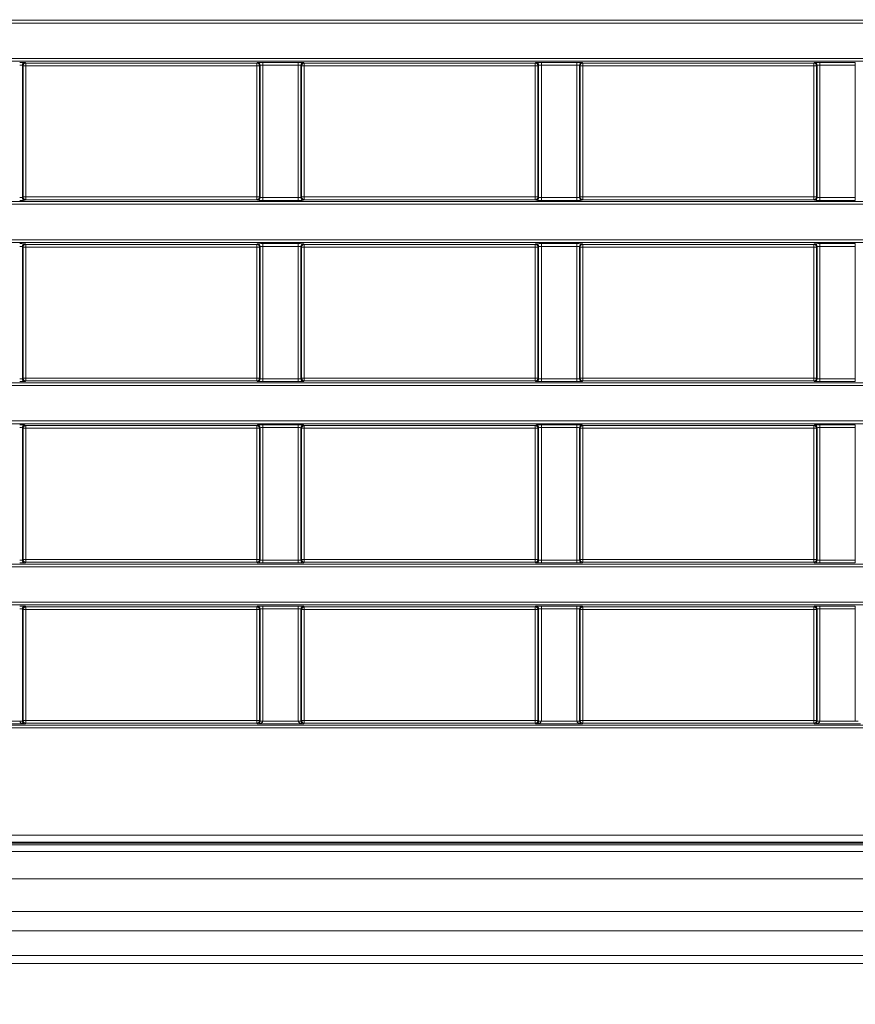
# Model space of a CAD drawing. Header units: millimetres. Extents: x 0 to 1118, y 0 to 864.
# Tile 93 of 248: x 305 to 320, y 428 to 446. Entities that reach past the tile are written whole.
import ezdxf

# ---------------------------------------------------------------- set-up
doc = ezdxf.new("R2010")
doc.units = ezdxf.units.MM
doc.styles.add('SLDTEXTSTYLE3', font='TXT', dxfattribs={"width": 0.605})
doc.dimstyles.new('SLDDIMSTYLE1', dxfattribs={"dimtxt": 3.175, "dimasz": 3.302, "dimexe": 0, "dimexo": 0.0625, "dimgap": 0.79375, "dimtad": 0, "dimtih": 1, "dimtoh": 1, "dimdec": 1, "dimlfac": 4, "dimrnd": 1e-09, "dimzin": 12, "dimdsep": 46, "dimtxsty": 'SLDTEXTSTYLE3', "dimsah": 1, "dimcen": 0.09, "dimadec": 0, "dimazin": 3, "dimtfac": 1, "dimtofl": 0, "dimtmove": 0, "dimatfit": 3, "dimfxl": 1, "dimfrac": 2, "dimtolj": 1, "dimtzin": 12, "dimarcsym": 0})

# ---------------------------------------------------------------- blocks, each defined once
blk = doc.blocks.new('_D')
at = {"color": 7, "linetype": 'Continuous', "lineweight": 0}
for p, q in [((289.561, 466.355), (439.976, 466.355)), ((438.376, 466.355), (438.376, 449.404)), ((438.376, 427.58), (438.376, 444.531)), ((376.919, 427.58), (439.976, 427.58))]:
    blk.add_line(p, q, dxfattribs=at)
for points in [[(438.376, 466.355), (437.868, 463.053), (438.884, 463.053)], [(438.376, 427.58), (438.884, 430.882), (437.868, 430.882)]]:
    blk.add_solid(points, dxfattribs=at)
at = {"color": 7, "linetype": 'Continuous', "lineweight": 0, "insert": (432.919, 448.624), "char_height": 3.175, "attachment_point": 1, "style": 'SLDTEXTSTYLE3'}
blk.add_mtext('155.1', dxfattribs=at)

msp = doc.modelspace()

# ---------------------------------------------------------------- linework, layer by layer
at = {"color": 7, "linetype": 'Continuous', "lineweight": 15}
for p, q in [((161.236, 445.689), (370.628, 445.689)), ((370.628, 445.639), (161.236, 445.639)), ((161.236, 444.987), (370.628, 444.987)), ((370.628, 444.937), (161.236, 444.937)), ((304.745, 444.863), (304.745, 442.427)), ((304.757, 444.852), (304.745, 444.863)), ((304.795, 444.913), (304.807, 444.902)), ((304.807, 444.902), (309.057, 444.902)), ((304.807, 444.902), (304.807, 444.852)), ((309.057, 444.902), (309.069, 444.913)), ((309.057, 444.852), (309.057, 444.902)), ((309.119, 444.863), (309.107, 444.852)), ((309.119, 442.427), (309.119, 444.863)), ((309.169, 444.915), (309.82, 444.915)), ((309.169, 444.915), (309.169, 444.865)), ((309.82, 444.865), (309.169, 444.865)), ((309.169, 444.865), (309.169, 442.425)), ((309.82, 444.915), (309.82, 444.865)), ((309.82, 442.425), (309.82, 444.865)), ((309.87, 444.863), (309.87, 442.427)), ((309.882, 444.852), (309.87, 444.863)), ((309.92, 444.913), (309.932, 444.902)), ((309.932, 444.902), (314.182, 444.902)), ((309.932, 444.902), (309.932, 444.852)), ((314.182, 444.902), (314.194, 444.913)), ((314.182, 444.852), (314.182, 444.902)), ((314.244, 444.863), (314.232, 444.852)), ((314.244, 442.427), (314.244, 444.863)), ((314.294, 444.915), (314.945, 444.915)), ((314.294, 444.915), (314.294, 444.865)), ((314.945, 444.865), (314.294, 444.865)), ((314.294, 444.865), (314.294, 442.425)), ((314.945, 444.915), (314.945, 444.865)), ((314.945, 442.425), (314.945, 444.865)), ((314.995, 444.863), (314.995, 442.427)), ((315.007, 444.852), (314.995, 444.863)), ((315.045, 444.913), (315.057, 444.902)), ((315.057, 444.902), (319.307, 444.902)), ((315.057, 444.902), (315.057, 444.852)), ((319.307, 444.902), (319.319, 444.913)), ((319.307, 444.852), (319.307, 444.902)), ((319.369, 444.863), (319.357, 444.852)), ((319.369, 442.427), (319.369, 444.863)), ((319.419, 444.915), (320.07, 444.915)), ((319.419, 444.915), (319.419, 444.865)), ((320.07, 444.865), (319.419, 444.865)), ((319.419, 444.865), (319.419, 442.425)), ((320.07, 444.915), (320.07, 444.865)), ((320.07, 442.425), (320.07, 444.865)), ((304.757, 442.438), (304.757, 444.852)), ((304.807, 444.852), (304.757, 444.852)), ((304.807, 444.852), (304.807, 442.438)), ((309.057, 444.852), (304.807, 444.852)), ((309.107, 444.852), (309.057, 444.852)), ((309.057, 442.438), (309.057, 444.852)), ((309.107, 444.852), (309.107, 442.438)), ((309.882, 442.438), (309.882, 444.852)), ((309.932, 444.852), (309.882, 444.852)), ((309.932, 444.852), (309.932, 442.438)), ((314.182, 444.852), (309.932, 444.852)), ((314.232, 444.852), (314.182, 444.852)), ((314.182, 442.438), (314.182, 444.852)), ((314.232, 444.852), (314.232, 442.438)), ((315.007, 442.438), (315.007, 444.852)), ((315.057, 444.852), (315.007, 444.852)), ((319.307, 444.852), (315.057, 444.852)), ((315.057, 444.852), (315.057, 442.438)), ((319.357, 444.852), (319.307, 444.852)), ((319.307, 442.438), (319.307, 444.852)), ((319.357, 444.852), (319.357, 442.438)), ((161.236, 442.353), (370.628, 442.353)), ((304.745, 442.427), (304.757, 442.438)), ((304.757, 442.438), (304.807, 442.438)), ((304.807, 442.388), (304.795, 442.377)), ((304.807, 442.438), (304.807, 442.388)), ((304.807, 442.438), (309.057, 442.438)), ((309.057, 442.388), (304.807, 442.388)), ((309.057, 442.388), (309.057, 442.438)), ((309.057, 442.438), (309.107, 442.438)), ((309.069, 442.377), (309.057, 442.388)), ((309.107, 442.438), (309.119, 442.427)), ((309.169, 442.425), (309.169, 442.375)), ((309.169, 442.425), (309.82, 442.425)), ((309.82, 442.375), (309.169, 442.375)), ((309.82, 442.425), (309.82, 442.375)), ((309.87, 442.427), (309.882, 442.438)), ((309.882, 442.438), (309.932, 442.438)), ((309.932, 442.388), (309.92, 442.377)), ((309.932, 442.438), (309.932, 442.388)), ((309.932, 442.438), (314.182, 442.438)), ((314.182, 442.388), (309.932, 442.388)), ((314.182, 442.388), (314.182, 442.438)), ((314.182, 442.438), (314.232, 442.438)), ((314.194, 442.377), (314.182, 442.388)), ((314.232, 442.438), (314.244, 442.427)), ((314.294, 442.425), (314.294, 442.375)), ((314.294, 442.425), (314.945, 442.425)), ((314.945, 442.375), (314.294, 442.375)), ((314.945, 442.425), (314.945, 442.375)), ((314.995, 442.427), (315.007, 442.438)), ((315.007, 442.438), (315.057, 442.438)), ((315.057, 442.388), (315.045, 442.377)), ((315.057, 442.438), (315.057, 442.388)), ((315.057, 442.438), (319.307, 442.438)), ((319.307, 442.388), (315.057, 442.388)), ((319.307, 442.388), (319.307, 442.438)), ((319.307, 442.438), (319.357, 442.438)), ((319.319, 442.377), (319.307, 442.388)), ((319.357, 442.438), (319.369, 442.427)), ((319.419, 442.425), (319.419, 442.375)), ((319.419, 442.425), (320.07, 442.425)), ((320.07, 442.375), (319.419, 442.375)), ((320.07, 442.425), (320.07, 442.375)), ((370.628, 442.303), (161.236, 442.303)), ((161.236, 441.651), (370.628, 441.651)), ((370.628, 441.601), (161.236, 441.601)), ((304.745, 441.527), (304.745, 439.091)), ((304.757, 441.516), (304.745, 441.527)), ((304.757, 439.102), (304.757, 441.516)), ((304.807, 441.516), (304.757, 441.516)), ((304.795, 441.577), (304.807, 441.566)), ((304.807, 441.566), (309.057, 441.566)), ((304.807, 441.566), (304.807, 441.516)), ((304.807, 441.516), (304.807, 439.102)), ((309.057, 441.516), (304.807, 441.516)), ((309.057, 441.566), (309.069, 441.577)), ((309.057, 441.516), (309.057, 441.566)), ((309.107, 441.516), (309.057, 441.516)), ((309.057, 439.102), (309.057, 441.516)), ((309.119, 441.527), (309.107, 441.516)), ((309.107, 441.516), (309.107, 439.102)), ((309.119, 439.091), (309.119, 441.527)), ((309.169, 441.579), (309.82, 441.579)), ((309.169, 441.529), (309.169, 441.579)), ((309.82, 441.529), (309.169, 441.529)), ((309.169, 441.529), (309.169, 439.089)), ((309.82, 441.529), (309.82, 441.579)), ((309.82, 439.089), (309.82, 441.529)), ((309.87, 441.527), (309.87, 439.091)), ((309.882, 441.516), (309.87, 441.527)), ((309.882, 439.102), (309.882, 441.516)), ((309.932, 441.516), (309.882, 441.516)), ((309.92, 441.577), (309.932, 441.566)), ((309.932, 441.566), (314.182, 441.566)), ((309.932, 441.566), (309.932, 441.516)), ((309.932, 441.516), (309.932, 439.102)), ((314.182, 441.516), (309.932, 441.516)), ((314.182, 441.566), (314.194, 441.577)), ((314.182, 441.516), (314.182, 441.566)), ((314.232, 441.516), (314.182, 441.516)), ((314.182, 439.102), (314.182, 441.516)), ((314.244, 441.527), (314.232, 441.516)), ((314.232, 441.516), (314.232, 439.102)), ((314.244, 439.091), (314.244, 441.527)), ((314.294, 441.579), (314.945, 441.579)), ((314.294, 441.529), (314.294, 441.579)), ((314.945, 441.529), (314.294, 441.529)), ((314.294, 441.529), (314.294, 439.089)), ((314.945, 441.529), (314.945, 441.579)), ((314.945, 439.089), (314.945, 441.529)), ((314.995, 441.527), (314.995, 439.091)), ((315.007, 441.516), (314.995, 441.527)), ((315.007, 439.102), (315.007, 441.516)), ((315.057, 441.516), (315.007, 441.516)), ((315.045, 441.577), (315.057, 441.566)), ((315.057, 441.566), (319.307, 441.566)), ((315.057, 441.566), (315.057, 441.516)), ((315.057, 441.516), (315.057, 439.102)), ((319.307, 441.516), (315.057, 441.516)), ((319.307, 441.566), (319.319, 441.577)), ((319.307, 441.516), (319.307, 441.566)), ((319.357, 441.516), (319.307, 441.516)), ((319.307, 439.102), (319.307, 441.516)), ((319.369, 441.527), (319.357, 441.516)), ((319.357, 441.516), (319.357, 439.102)), ((319.369, 439.091), (319.369, 441.527)), ((319.419, 441.579), (320.07, 441.579)), ((319.419, 441.529), (319.419, 441.579)), ((320.07, 441.529), (319.419, 441.529)), ((319.419, 441.529), (319.419, 439.089)), ((320.07, 441.529), (320.07, 441.579)), ((320.07, 439.089), (320.07, 441.529)), ((304.745, 439.091), (304.757, 439.102)), ((304.757, 439.102), (304.807, 439.102)), ((304.807, 439.102), (304.807, 439.052)), ((304.807, 439.102), (309.057, 439.102)), ((309.057, 439.052), (309.057, 439.102)), ((309.057, 439.102), (309.107, 439.102)), ((309.107, 439.102), (309.119, 439.091)), ((309.169, 439.039), (309.169, 439.089)), ((309.169, 439.089), (309.82, 439.089)), ((309.82, 439.039), (309.82, 439.089)), ((309.87, 439.091), (309.882, 439.102)), ((309.882, 439.102), (309.932, 439.102)), ((309.932, 439.102), (309.932, 439.052)), ((309.932, 439.102), (314.182, 439.102)), ((314.182, 439.052), (314.182, 439.102)), ((314.182, 439.102), (314.232, 439.102)), ((314.232, 439.102), (314.244, 439.091)), ((314.294, 439.039), (314.294, 439.089)), ((314.294, 439.089), (314.945, 439.089)), ((314.945, 439.039), (314.945, 439.089)), ((314.995, 439.091), (315.007, 439.102)), ((315.007, 439.102), (315.057, 439.102)), ((315.057, 439.102), (315.057, 439.052)), ((315.057, 439.102), (319.307, 439.102)), ((319.307, 439.052), (319.307, 439.102)), ((319.307, 439.102), (319.357, 439.102)), ((319.357, 439.102), (319.369, 439.091)), ((319.419, 439.039), (319.419, 439.089)), ((319.419, 439.089), (320.07, 439.089)), ((320.07, 439.039), (320.07, 439.089)), ((363.159, 438.967), (281.691, 438.967)), ((281.708, 439.017), (363.159, 439.017)), ((304.807, 439.052), (304.795, 439.041)), ((309.057, 439.052), (304.807, 439.052)), ((309.069, 439.041), (309.057, 439.052)), ((309.82, 439.039), (309.169, 439.039)), ((309.932, 439.052), (309.92, 439.041)), ((314.182, 439.052), (309.932, 439.052)), ((314.194, 439.041), (314.182, 439.052)), ((314.945, 439.039), (314.294, 439.039)), ((315.057, 439.052), (315.045, 439.041)), ((319.307, 439.052), (315.057, 439.052)), ((319.319, 439.041), (319.307, 439.052)), ((320.07, 439.039), (319.419, 439.039)), ((282.204, 438.315), (363.159, 438.315)), ((363.159, 438.265), (282.353, 438.265)), ((304.745, 438.191), (304.745, 435.755)), ((304.757, 438.18), (304.745, 438.191)), ((304.757, 435.766), (304.757, 438.18)), ((304.807, 438.18), (304.757, 438.18)), ((304.795, 438.241), (304.807, 438.23)), ((304.807, 438.23), (309.057, 438.23)), ((304.807, 438.23), (304.807, 438.18)), ((304.807, 438.18), (304.807, 435.766)), ((309.057, 438.18), (304.807, 438.18)), ((309.057, 438.23), (309.069, 438.241)), ((309.057, 438.18), (309.057, 438.23)), ((309.107, 438.18), (309.057, 438.18)), ((309.057, 435.766), (309.057, 438.18)), ((309.119, 438.191), (309.107, 438.18)), ((309.107, 438.18), (309.107, 435.766)), ((309.119, 435.755), (309.119, 438.191)), ((309.169, 438.243), (309.82, 438.243)), ((309.169, 438.243), (309.169, 438.193)), ((309.82, 438.193), (309.169, 438.193)), ((309.169, 438.193), (309.169, 435.753)), ((309.82, 438.243), (309.82, 438.193)), ((309.82, 435.753), (309.82, 438.193)), ((309.87, 438.191), (309.87, 435.755)), ((309.882, 438.18), (309.87, 438.191)), ((309.882, 435.766), (309.882, 438.18)), ((309.932, 438.18), (309.882, 438.18)), ((309.92, 438.241), (309.932, 438.23)), ((309.932, 438.23), (314.182, 438.23)), ((309.932, 438.23), (309.932, 438.18)), ((314.182, 438.18), (309.932, 438.18)), ((309.932, 438.18), (309.932, 435.766)), ((314.182, 438.23), (314.194, 438.241)), ((314.182, 438.18), (314.182, 438.23)), ((314.232, 438.18), (314.182, 438.18)), ((314.182, 435.766), (314.182, 438.18)), ((314.244, 438.191), (314.232, 438.18)), ((314.232, 438.18), (314.232, 435.766)), ((314.244, 435.755), (314.244, 438.191)), ((314.294, 438.243), (314.945, 438.243)), ((314.294, 438.243), (314.294, 438.193)), ((314.945, 438.193), (314.294, 438.193)), ((314.294, 438.193), (314.294, 435.753)), ((314.945, 438.243), (314.945, 438.193)), ((314.945, 435.753), (314.945, 438.193)), ((314.995, 438.191), (314.995, 435.755)), ((315.007, 438.18), (314.995, 438.191)), ((315.007, 435.766), (315.007, 438.18)), ((315.057, 438.18), (315.007, 438.18)), ((315.045, 438.241), (315.057, 438.23)), ((315.057, 438.23), (319.307, 438.23)), ((315.057, 438.23), (315.057, 438.18)), ((315.057, 438.18), (315.057, 435.766)), ((319.307, 438.18), (315.057, 438.18)), ((319.307, 438.23), (319.319, 438.241)), ((319.307, 438.18), (319.307, 438.23)), ((319.357, 438.18), (319.307, 438.18)), ((319.307, 435.766), (319.307, 438.18)), ((319.369, 438.191), (319.357, 438.18)), ((319.357, 438.18), (319.357, 435.766)), ((319.369, 435.755), (319.369, 438.191)), ((319.419, 438.243), (320.07, 438.243)), ((319.419, 438.243), (319.419, 438.193)), ((320.07, 438.193), (319.419, 438.193)), ((319.419, 438.193), (319.419, 435.753)), ((320.07, 438.243), (320.07, 438.193)), ((320.07, 435.753), (320.07, 438.193)), ((363.125, 435.631), (282.204, 435.631)), ((282.353, 435.681), (363.125, 435.681)), ((304.745, 435.755), (304.757, 435.766)), ((304.757, 435.766), (304.807, 435.766)), ((304.807, 435.716), (304.795, 435.705)), ((304.807, 435.766), (304.807, 435.716)), ((304.807, 435.766), (309.057, 435.766)), ((309.057, 435.716), (304.807, 435.716)), ((309.057, 435.716), (309.057, 435.766)), ((309.057, 435.766), (309.107, 435.766)), ((309.069, 435.705), (309.057, 435.716)), ((309.107, 435.766), (309.119, 435.755)), ((309.169, 435.753), (309.82, 435.753)), ((309.169, 435.753), (309.169, 435.703)), ((309.82, 435.703), (309.169, 435.703)), ((309.82, 435.753), (309.82, 435.703)), ((309.87, 435.755), (309.882, 435.766)), ((309.882, 435.766), (309.932, 435.766)), ((309.932, 435.716), (309.92, 435.705)), ((309.932, 435.766), (309.932, 435.716)), ((309.932, 435.766), (314.182, 435.766)), ((314.182, 435.716), (309.932, 435.716)), ((314.182, 435.716), (314.182, 435.766)), ((314.182, 435.766), (314.232, 435.766)), ((314.194, 435.705), (314.182, 435.716)), ((314.232, 435.766), (314.244, 435.755)), ((314.294, 435.753), (314.945, 435.753)), ((314.294, 435.753), (314.294, 435.703)), ((314.945, 435.703), (314.294, 435.703)), ((314.945, 435.753), (314.945, 435.703)), ((314.995, 435.755), (315.007, 435.766)), ((315.007, 435.766), (315.057, 435.766)), ((315.057, 435.716), (315.045, 435.705)), ((315.057, 435.766), (315.057, 435.716)), ((315.057, 435.766), (319.307, 435.766)), ((319.307, 435.716), (315.057, 435.716)), ((319.307, 435.716), (319.307, 435.766)), ((319.307, 435.766), (319.357, 435.766)), ((319.319, 435.705), (319.307, 435.716)), ((319.357, 435.766), (319.369, 435.755)), ((319.419, 435.753), (320.07, 435.753)), ((319.419, 435.753), (319.419, 435.703)), ((320.07, 435.703), (319.419, 435.703)), ((320.07, 435.753), (320.07, 435.703)), ((281.566, 434.979), (363.422, 434.979)), ((363.422, 434.929), (281.667, 434.929)), ((304.795, 434.905), (304.807, 434.894)), ((304.807, 434.894), (309.057, 434.894)), ((304.807, 434.894), (304.807, 434.844)), ((309.057, 434.894), (309.069, 434.905)), ((309.057, 434.844), (309.057, 434.894)), ((309.169, 434.907), (309.82, 434.907)), ((309.169, 434.857), (309.169, 434.907)), ((309.82, 434.857), (309.82, 434.907)), ((309.92, 434.905), (309.932, 434.894)), ((309.932, 434.894), (314.182, 434.894)), ((309.932, 434.894), (309.932, 434.844)), ((314.182, 434.894), (314.194, 434.905)), ((314.182, 434.844), (314.182, 434.894)), ((314.294, 434.907), (314.945, 434.907)), ((314.294, 434.857), (314.294, 434.907)), ((314.945, 434.857), (314.945, 434.907)), ((315.045, 434.905), (315.057, 434.894)), ((315.057, 434.894), (319.307, 434.894)), ((315.057, 434.894), (315.057, 434.844)), ((319.307, 434.894), (319.319, 434.905)), ((319.307, 434.844), (319.307, 434.894)), ((319.419, 434.907), (320.07, 434.907)), ((319.419, 434.857), (319.419, 434.907)), ((320.07, 434.857), (320.07, 434.907)), ((304.745, 434.855), (304.745, 432.792)), ((304.757, 434.844), (304.745, 434.855)), ((304.757, 432.804), (304.757, 434.844)), ((304.807, 434.844), (304.757, 434.844)), ((309.057, 434.844), (304.807, 434.844)), ((304.807, 434.844), (304.807, 432.804)), ((309.107, 434.844), (309.057, 434.844)), ((309.057, 432.804), (309.057, 434.844)), ((309.119, 434.855), (309.107, 434.844)), ((309.107, 434.844), (309.107, 432.804)), ((309.119, 432.792), (309.119, 434.855)), ((309.82, 434.857), (309.169, 434.857)), ((309.169, 434.857), (309.169, 432.792)), ((309.82, 432.792), (309.82, 434.857)), ((309.87, 434.855), (309.87, 432.792)), ((309.882, 434.844), (309.87, 434.855)), ((309.882, 432.804), (309.882, 434.844)), ((309.932, 434.844), (309.882, 434.844)), ((309.932, 434.844), (309.932, 432.804)), ((314.182, 434.844), (309.932, 434.844)), ((314.232, 434.844), (314.182, 434.844)), ((314.182, 432.804), (314.182, 434.844)), ((314.244, 434.855), (314.232, 434.844)), ((314.232, 434.844), (314.232, 432.804)), ((314.244, 432.792), (314.244, 434.855)), ((314.945, 434.857), (314.294, 434.857)), ((314.294, 434.857), (314.294, 432.792)), ((314.945, 432.792), (314.945, 434.857)), ((314.995, 434.855), (314.995, 432.792)), ((315.007, 434.844), (314.995, 434.855)), ((315.007, 432.804), (315.007, 434.844)), ((315.057, 434.844), (315.007, 434.844)), ((315.057, 434.844), (315.057, 432.804)), ((319.307, 434.844), (315.057, 434.844)), ((319.357, 434.844), (319.307, 434.844)), ((319.307, 432.804), (319.307, 434.844)), ((319.369, 434.855), (319.357, 434.844)), ((319.357, 434.844), (319.357, 432.804)), ((319.369, 432.792), (319.369, 434.855)), ((320.07, 434.857), (319.419, 434.857)), ((319.419, 434.857), (319.419, 432.792)), ((320.07, 432.792), (320.07, 434.857)), ((166.42, 432.718), (365.444, 432.718)), ((304.794, 432.741), (303.945, 432.741)), ((304.044, 432.791), (304.695, 432.791)), ((304.695, 432.792), (304.745, 432.792)), ((304.745, 432.792), (304.757, 432.804)), ((304.757, 432.804), (304.807, 432.804)), ((304.807, 432.754), (304.794, 432.741)), ((304.807, 432.804), (304.807, 432.754)), ((304.807, 432.804), (309.057, 432.804)), ((309.057, 432.754), (304.807, 432.754)), ((309.057, 432.754), (309.057, 432.804)), ((309.107, 432.804), (309.057, 432.804)), ((309.07, 432.741), (309.057, 432.754)), ((309.919, 432.741), (309.07, 432.741)), ((309.107, 432.804), (309.119, 432.792)), ((309.119, 432.792), (309.169, 432.792)), ((309.169, 432.791), (309.82, 432.791)), ((309.82, 432.792), (309.87, 432.792)), ((309.87, 432.792), (309.882, 432.804)), ((309.882, 432.804), (309.932, 432.804)), ((309.932, 432.754), (309.919, 432.741)), ((309.932, 432.804), (309.932, 432.754)), ((309.932, 432.804), (314.182, 432.804)), ((314.182, 432.754), (309.932, 432.754)), ((314.182, 432.754), (314.182, 432.804)), ((314.232, 432.804), (314.182, 432.804)), ((314.195, 432.741), (314.182, 432.754)), ((315.044, 432.741), (314.195, 432.741)), ((314.232, 432.804), (314.244, 432.792)), ((314.244, 432.792), (314.294, 432.792)), ((314.294, 432.791), (314.945, 432.791)), ((314.945, 432.792), (314.995, 432.792)), ((314.995, 432.792), (315.007, 432.804)), ((315.007, 432.804), (315.057, 432.804)), ((315.057, 432.754), (315.044, 432.741)), ((315.057, 432.804), (315.057, 432.754)), ((315.057, 432.804), (319.307, 432.804)), ((319.307, 432.754), (315.057, 432.754)), ((319.307, 432.754), (319.307, 432.804)), ((319.357, 432.804), (319.307, 432.804)), ((319.32, 432.741), (319.307, 432.754)), ((320.169, 432.741), (319.32, 432.741)), ((319.357, 432.804), (319.369, 432.792)), ((319.369, 432.792), (319.419, 432.792)), ((319.419, 432.791), (320.07, 432.791)), ((320.07, 432.792), (320.12, 432.792)), ((365.444, 432.668), (166.42, 432.668)), ((368.802, 430.548), (163.062, 430.548)), ((163.069, 430.69), (368.795, 430.69)), ((368.795, 430.565), (163.069, 430.565)), ((163.844, 430.517), (368.019, 430.517)), ((163.844, 430.392), (368.019, 430.392)), ((163.844, 429.892), (368.019, 429.892)), ((163.844, 429.287), (368.019, 429.287)), ((163.844, 428.933), (368.019, 428.933)), ((163.844, 428.476), (368.019, 428.476)), ((163.844, 428.33), (368.019, 428.33))]:
    msp.add_line(p, q, dxfattribs=at)
at = {"color": 7, "linetype": 'Continuous', "lineweight": 15, "flags": 128}
for points in [[(304.695, 432.791), (304.705, 432.791), (304.714, 432.791), (304.723, 432.791), (304.73, 432.791), (304.737, 432.791), (304.741, 432.791), (304.744, 432.791), (304.745, 432.791)], [(309.119, 432.791), (309.12, 432.791), (309.123, 432.791), (309.127, 432.791), (309.134, 432.791), (309.141, 432.791), (309.15, 432.791), (309.159, 432.791), (309.169, 432.791)], [(309.82, 432.791), (309.83, 432.791), (309.839, 432.791), (309.848, 432.791), (309.855, 432.791), (309.862, 432.791), (309.866, 432.791), (309.869, 432.791), (309.87, 432.791)], [(314.244, 432.791), (314.245, 432.791), (314.248, 432.791), (314.252, 432.791), (314.259, 432.791), (314.266, 432.791), (314.275, 432.791), (314.284, 432.791), (314.294, 432.791)], [(314.945, 432.791), (314.955, 432.791), (314.964, 432.791), (314.973, 432.791), (314.98, 432.791), (314.987, 432.791), (314.991, 432.791), (314.994, 432.791), (314.995, 432.791)], [(319.369, 432.791), (319.37, 432.791), (319.373, 432.791), (319.377, 432.791), (319.384, 432.791), (319.391, 432.791), (319.4, 432.791), (319.409, 432.791), (319.419, 432.791)]]:
    msp.add_lwpolyline(points, dxfattribs=at)
at = {"color": 7, "linetype": 'Continuous', "lineweight": 15}
for centre, start, end in [((304.795, 444.863), 90.0225, 179.9786), ((304.807, 444.852), 90.0197, 179.9792), ((309.057, 444.852), 0.0204, 89.9806), ((309.069, 444.863), 0.0212, 89.9776), ((309.92, 444.863), 90.0224, 179.9788), ((309.932, 444.852), 90.0193, 179.9797), ((314.182, 444.852), 0.02, 89.9811), ((314.194, 444.863), 0.0217, 89.9773), ((315.045, 444.863), 90.0227, 179.9783), ((315.057, 444.852), 90.0189, 179.98), ((319.307, 444.852), 0.0208, 89.9803), ((319.319, 444.863), 0.0212, 89.9777), ((304.795, 442.427), 180.0205, 269.9784), ((304.807, 442.438), 180.0208, 269.9803), ((309.057, 442.438), 270.0194, 359.9796), ((309.069, 442.427), 270.0215, 359.9797), ((309.92, 442.427), 180.0203, 269.9785), ((309.932, 442.438), 180.0203, 269.9807), ((314.182, 442.438), 270.0189, 359.98), ((314.194, 442.427), 270.0218, 359.9792), ((315.045, 442.427), 180.0208, 269.9782), ((315.057, 442.438), 180.02, 269.9811), ((319.307, 442.438), 270.0197, 359.9792), ((319.319, 442.427), 270.0214, 359.9797), ((304.795, 441.527), 90.0225, 179.9786), ((304.807, 441.516), 90.0197, 179.9792), ((309.057, 441.516), 0.0204, 89.9806), ((309.069, 441.527), 0.0212, 89.9776), ((309.92, 441.527), 90.0224, 179.9788), ((309.932, 441.516), 90.0193, 179.9797), ((314.182, 441.516), 0.02, 89.9811), ((314.194, 441.527), 0.0217, 89.9773), ((315.045, 441.527), 90.0227, 179.9783), ((315.057, 441.516), 90.0189, 179.98), ((319.307, 441.516), 0.0208, 89.9803), ((319.319, 441.527), 0.0212, 89.9777), ((304.795, 439.091), 180.0205, 269.9784), ((304.807, 439.102), 180.0208, 269.9803), ((309.057, 439.102), 270.0194, 359.9796), ((309.069, 439.091), 270.0215, 359.9797), ((309.92, 439.091), 180.0203, 269.9785), ((309.932, 439.102), 180.0203, 269.9807), ((314.182, 439.102), 270.0189, 359.98), ((314.194, 439.091), 270.0218, 359.9792), ((315.045, 439.091), 180.0208, 269.9782), ((315.057, 439.102), 180.02, 269.9811), ((319.307, 439.102), 270.0197, 359.9792), ((319.319, 439.091), 270.0214, 359.9797), ((304.795, 438.191), 90.0225, 179.9786), ((304.807, 438.18), 90.0197, 179.9792), ((309.057, 438.18), 0.0204, 89.9806), ((309.069, 438.191), 0.0212, 89.9776), ((309.92, 438.191), 90.0224, 179.9788), ((309.932, 438.18), 90.0193, 179.9797), ((314.182, 438.18), 0.02, 89.9811), ((314.194, 438.191), 0.0217, 89.9773), ((315.045, 438.191), 90.0227, 179.9783), ((315.057, 438.18), 90.0189, 179.98), ((319.307, 438.18), 0.0208, 89.9803), ((319.319, 438.191), 0.0212, 89.9777), ((304.795, 435.755), 180.0205, 269.9784), ((304.807, 435.766), 180.0208, 269.9803), ((309.057, 435.766), 270.0194, 359.9796), ((309.069, 435.755), 270.0215, 359.9797), ((309.92, 435.755), 180.0203, 269.9785), ((309.932, 435.766), 180.0203, 269.9807), ((314.182, 435.766), 270.0189, 359.98), ((314.194, 435.755), 270.0218, 359.9792), ((315.045, 435.755), 180.0208, 269.9782), ((315.057, 435.766), 180.02, 269.9811), ((319.307, 435.766), 270.0197, 359.9792), ((319.319, 435.755), 270.0214, 359.9797), ((304.795, 434.855), 90.0225, 179.9786), ((304.807, 434.844), 90.0197, 179.9792), ((309.057, 434.844), 0.0204, 89.9806), ((309.069, 434.855), 0.0212, 89.9776), ((309.92, 434.855), 90.0224, 179.9788), ((309.932, 434.844), 90.0193, 179.9797), ((314.182, 434.844), 0.02, 89.9811), ((314.194, 434.855), 0.0217, 89.9773), ((315.045, 434.855), 90.0227, 179.9783), ((315.057, 434.844), 90.0189, 179.98), ((319.307, 434.844), 0.0208, 89.9803), ((319.319, 434.855), 0.0212, 89.9777), ((304.807, 432.804), 180.0208, 269.9782), ((309.057, 432.804), 270.0215, 359.9796), ((309.932, 432.804), 180.0203, 269.9785), ((314.182, 432.804), 270.0211, 359.98), ((315.057, 432.804), 180.02, 269.9789), ((319.307, 432.804), 270.0218, 359.9792)]:
    msp.add_arc(centre, 0.05, start, end, dxfattribs=at)
for centre, major_axis, ratio, start_param, end_param in [((304.695, 444.913), (0.1, 0), 0.017455, 0.017453, 1.570796), ((304.695, 444.863), (0.05, 0), 0.03491, 0.017453, 1.570796), ((309.169, 444.913), (0.1, 0), 0.017455, 1.570796, 3.124139), ((309.169, 444.863), (0.05, 0), 0.03491, 1.570796, 3.124139), ((309.82, 444.913), (0.1, 0), 0.017455, 0.017453, 1.570796), ((309.82, 444.863), (0.05, 0), 0.03491, 0.017453, 1.570796), ((314.294, 444.913), (0.1, 0), 0.017455, 1.570796, 3.124139), ((314.294, 444.863), (0.05, 0), 0.03491, 1.570796, 3.124139), ((314.945, 444.913), (0.1, 0), 0.017455, 0.017453, 1.570796), ((314.945, 444.863), (0.05, 0), 0.03491, 0.017453, 1.570796), ((319.419, 444.913), (0.1, 0), 0.017455, 1.570796, 3.124139), ((319.419, 444.863), (0.05, 0), 0.03491, 1.570796, 3.124139), ((304.695, 442.427), (0.05, 0), 0.03491, 4.712389, 6.265732), ((304.695, 442.377), (0.1, 0), 0.017455, 4.712389, 6.265732), ((309.169, 442.377), (0.1, 0), 0.017455, 3.159046, 4.712389), ((309.169, 442.427), (0.05, 0), 0.03491, 3.159046, 4.712389), ((309.82, 442.427), (0.05, 0), 0.03491, 4.712389, 6.265732), ((309.82, 442.377), (0.1, 0), 0.017455, 4.712389, 6.265732), ((314.294, 442.377), (0.1, 0), 0.017455, 3.159046, 4.712389), ((314.294, 442.427), (0.05, 0), 0.03491, 3.159046, 4.712389), ((314.945, 442.427), (0.05, 0), 0.03491, 4.712389, 6.265732), ((314.945, 442.377), (0.1, 0), 0.017455, 4.712389, 6.265732), ((319.419, 442.377), (0.1, 0), 0.017455, 3.159046, 4.712389), ((319.419, 442.427), (0.05, 0), 0.03491, 3.159046, 4.712389), ((304.695, 441.577), (0.1, 0), 0.017455, 0.017453, 1.570796), ((304.695, 441.527), (0.05, 0), 0.03491, 0.017453, 1.570796), ((309.169, 441.577), (0.1, 0), 0.017455, 1.570796, 3.124139), ((309.169, 441.527), (0.05, 0), 0.03491, 1.570796, 3.124139), ((309.82, 441.577), (0.1, 0), 0.017455, 0.017453, 1.570796), ((309.82, 441.527), (0.05, 0), 0.03491, 0.017453, 1.570796), ((314.294, 441.577), (0.1, 0), 0.017455, 1.570796, 3.124139), ((314.294, 441.527), (0.05, 0), 0.03491, 1.570796, 3.124139), ((314.945, 441.577), (0.1, 0), 0.017455, 0.017453, 1.570796), ((314.945, 441.527), (0.05, 0), 0.03491, 0.017453, 1.570796), ((319.419, 441.577), (0.1, 0), 0.017455, 1.570796, 3.124139), ((319.419, 441.527), (0.05, 0), 0.03491, 1.570796, 3.124139), ((304.695, 439.091), (0.05, 0), 0.03491, 4.712389, 6.265732), ((309.169, 439.091), (0.05, 0), 0.03491, 3.159046, 4.712389), ((309.82, 439.091), (0.05, 0), 0.03491, 4.712389, 6.265732), ((314.294, 439.091), (0.05, 0), 0.03491, 3.159046, 4.712389), ((314.945, 439.091), (0.05, 0), 0.03491, 4.712389, 6.265732), ((319.419, 439.091), (0.05, 0), 0.03491, 3.159046, 4.712389), ((304.695, 439.041), (0.1, 0), 0.017455, 4.712389, 6.265732), ((309.169, 439.041), (0.1, 0), 0.017455, 3.159046, 4.712389), ((309.82, 439.041), (0.1, 0), 0.017455, 4.712389, 6.265732), ((314.294, 439.041), (0.1, 0), 0.017455, 3.159046, 4.712389), ((314.945, 439.041), (0.1, 0), 0.017455, 4.712389, 6.265732), ((319.419, 439.041), (0.1, 0), 0.017455, 3.159046, 4.712389), ((304.695, 438.241), (0.1, 0), 0.017455, 0.017453, 1.570796), ((304.695, 438.191), (0.05, 0), 0.03491, 0.017453, 1.570796), ((309.169, 438.241), (0.1, 0), 0.017455, 1.570796, 3.124139), ((309.169, 438.191), (0.05, 0), 0.03491, 1.570796, 3.124139), ((309.82, 438.241), (0.1, 0), 0.017455, 0.017453, 1.570796), ((309.82, 438.191), (0.05, 0), 0.03491, 0.017453, 1.570796), ((314.294, 438.241), (0.1, 0), 0.017455, 1.570796, 3.124139), ((314.294, 438.191), (0.05, 0), 0.03491, 1.570796, 3.124139), ((314.945, 438.241), (0.1, 0), 0.017455, 0.017453, 1.570796), ((314.945, 438.191), (0.05, 0), 0.03491, 0.017453, 1.570796), ((319.419, 438.241), (0.1, 0), 0.017455, 1.570796, 3.124139), ((319.419, 438.191), (0.05, 0), 0.03491, 1.570796, 3.124139), ((304.695, 435.755), (0.05, 0), 0.03491, 4.712389, 6.265732), ((304.695, 435.705), (0.1, 0), 0.017455, 4.712389, 6.265732), ((309.169, 435.705), (0.1, 0), 0.017455, 3.159046, 4.712389), ((309.169, 435.755), (0.05, 0), 0.03491, 3.159046, 4.712389), ((309.82, 435.755), (0.05, 0), 0.03491, 4.712389, 6.265732), ((309.82, 435.705), (0.1, 0), 0.017455, 4.712389, 6.265732), ((314.294, 435.705), (0.1, 0), 0.017455, 3.159046, 4.712389), ((314.294, 435.755), (0.05, 0), 0.03491, 3.159046, 4.712389), ((314.945, 435.755), (0.05, 0), 0.03491, 4.712389, 6.265732), ((314.945, 435.705), (0.1, 0), 0.017455, 4.712389, 6.265732), ((319.419, 435.705), (0.1, 0), 0.017455, 3.159046, 4.712389), ((319.419, 435.755), (0.05, 0), 0.03491, 3.159046, 4.712389), ((304.695, 434.905), (0.1, 0), 0.017455, 0.017453, 1.570796), ((309.169, 434.905), (0.1, 0), 0.017455, 1.570796, 3.124139), ((309.82, 434.905), (0.1, 0), 0.017455, 0.017453, 1.570796), ((314.294, 434.905), (0.1, 0), 0.017455, 1.570796, 3.124139), ((314.945, 434.905), (0.1, 0), 0.017455, 0.017453, 1.570796), ((319.419, 434.905), (0.1, 0), 0.017455, 1.570796, 3.124139), ((304.695, 434.855), (0.05, 0), 0.03491, 0.017453, 1.570796), ((309.169, 434.855), (0.05, 0), 0.03491, 1.570796, 3.124139), ((309.82, 434.855), (0.05, 0), 0.03491, 0.017453, 1.570796), ((314.294, 434.855), (0.05, 0), 0.03491, 1.570796, 3.124139), ((314.945, 434.855), (0.05, 0), 0.03491, 0.017453, 1.570796), ((319.419, 434.855), (0.05, 0), 0.03491, 1.570796, 3.124139), ((304.795, 432.792), (-0.0707, -0.0707), 0.999695, 5.497939, 5.515088), ((304.794, 432.791), (0.0983, -0.0012), 0.508671, 3.16514, 4.718483), ((304.795, 432.792), (0.0354, 0.0354), 0.999087, 2.356347, 2.373495), ((304.794, 432.791), (-0.019, 0.0467), 0.951631, 1.184539, 2.737882), ((309.07, 432.791), (0.0983, 0.0012), 0.508671, 4.706295, 6.259638), ((309.07, 432.791), (0.019, 0.0467), 0.951631, 3.545304, 5.098647), ((309.069, 432.792), (-0.0354, 0.0354), 0.999087, 3.90969, 3.926839), ((309.069, 432.792), (-0.0707, 0.0707), 0.999695, 3.90969, 3.926839), ((309.92, 432.792), (-0.0707, -0.0707), 0.999695, 5.497939, 5.515088), ((309.919, 432.791), (0.0983, -0.0012), 0.508671, 3.16514, 4.718483), ((309.92, 432.792), (0.0354, 0.0354), 0.999087, 2.356347, 2.373495), ((309.919, 432.791), (-0.019, 0.0467), 0.951631, 1.184539, 2.737882), ((314.195, 432.791), (0.019, 0.0467), 0.951631, 3.545304, 5.098647), ((314.195, 432.791), (0.0983, 0.0012), 0.508671, 4.706295, 6.259638), ((314.194, 432.792), (0.0354, -0.0354), 0.999087, 0.768097, 0.785246), ((314.194, 432.792), (-0.0707, 0.0707), 0.999695, 3.90969, 3.926839), ((315.045, 432.792), (-0.0707, -0.0707), 0.999695, 5.497939, 5.515088), ((315.044, 432.791), (0.0983, -0.0012), 0.508671, 3.16514, 4.718483), ((315.045, 432.792), (0.0354, 0.0354), 0.999087, 2.356347, 2.373495), ((315.044, 432.791), (-0.019, 0.0467), 0.951631, 1.184539, 2.737882), ((319.32, 432.791), (0.0983, 0.0012), 0.508671, 4.706295, 6.259638), ((319.32, 432.791), (0.019, 0.0467), 0.951631, 3.545304, 5.098647), ((319.319, 432.792), (-0.0354, 0.0354), 0.999087, 3.90969, 3.926839), ((319.319, 432.792), (-0.0707, 0.0707), 0.999695, 3.90969, 3.926839)]:
    msp.add_ellipse(centre, major_axis=major_axis, ratio=ratio, start_param=start_param, end_param=end_param, dxfattribs=at)

# ---------------------------------------------------------------- dimensions: what is measured, and where the dimension line sits
at = {"color": 7, "linetype": 'Continuous', "lineweight": 0}
dim = msp.add_linear_dim(base=(438.376, 427.58), p1=(287.961, 466.355), p2=(375.319, 427.58), angle=90, dimstyle='SLDDIMSTYLE1', dxfattribs=at)
dim.commit()
dim.dimension.update_dxf_attribs({"geometry": '_D', "text_midpoint": (438.376, 446.967), "dimtype": 160})

doc.saveas('drawing.dxf')
